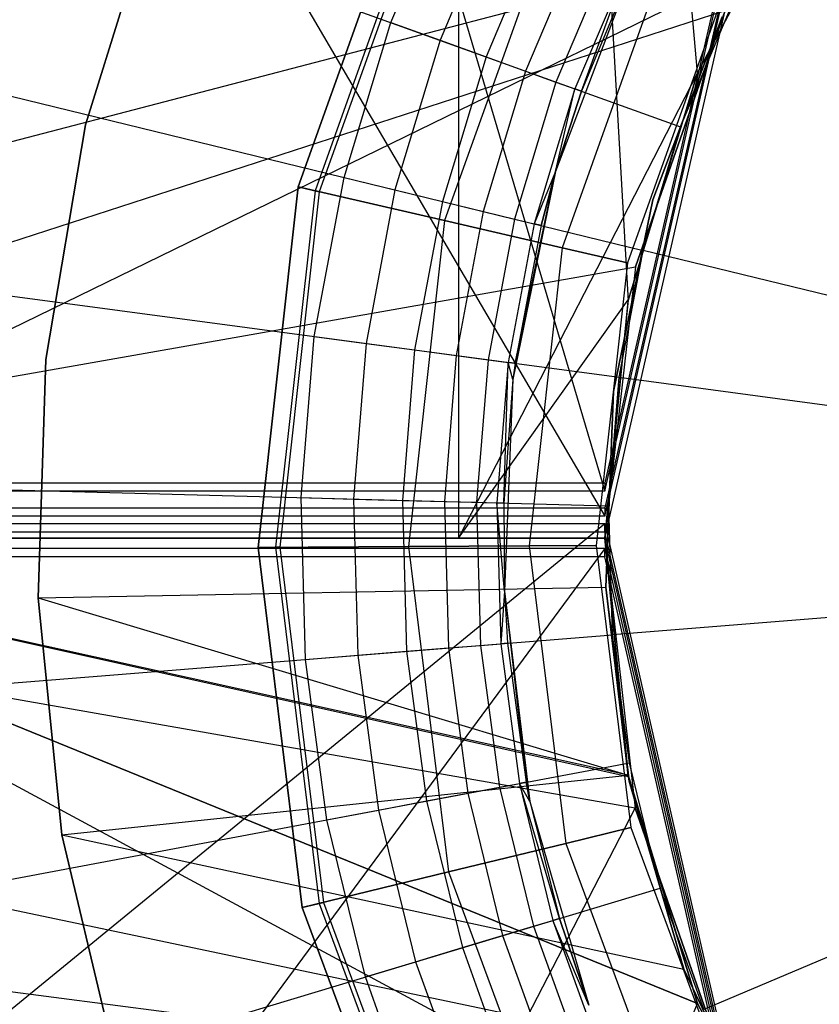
# Model space of a CAD drawing. Extents: x 0.1 to 16.1, y -3 to 3.
# Tile 25 of 65: x 7.636 to 7.833, y -0.115 to 0.128. Entities that reach past the tile are written whole.
import ezdxf

# ---------------------------------------------------------------- set-up
doc = ezdxf.new("R2010")
doc.units = 0
doc.header["$LTSCALE"] = 2.54
doc.layers.get('0').update_dxf_attribs({"color": 13, "linetype": 'CONTINUOUS'})

# ---------------------------------------------------------------- blocks, each defined once
blk = doc.blocks.new('DROPS_WOOD_D_PM_STL')
at = {"color": 0}
for p, q in [((7.54307, 0.81155, 20.38082), (7.78, 0.01156, 20.35547)), ((7.54307, 0.81155, 20.38082), (7.78, 0.01156, 20.35547)), ((7.31182, 0.8054, 32.30764), (7.78, 0.00538, 32.33857)), ((7.31182, 0.8054, 32.30764), (7.78, 0.00538, 32.33857)), ((7.80284, 0.11481, 20.86558), (7.74392, 0.8, 20.87076)), ((7.74392, 0.8, 27.83841), (7.78575, 0.05845, 27.8422)), ((7.74392, 0.8, 27.83841), (7.74392, 0, 27.83841)), ((7.80284, 0.11481, 27.84359), (7.74392, 0.8, 27.83841)), ((7.74392, 0.8, 27.83841), (7.78575, 0.05845, 27.8422)), ((7.80284, 0.11481, 27.84359), (7.74392, 0.8, 27.83841)), ((7.74392, 0.8, 20.87076), (7.74392, 0, 20.87076)), ((7.74392, 0.8, 20.87076), (7.74392, 0, 20.87076)), ((7.80284, 0.11481, 20.86558), (7.74392, 0.8, 20.87076)), ((7.74392, 0.8, 27.83841), (7.74392, 0, 27.83841)), ((7.51904, 0.2023, 2.22278), (7.79868, 0.10145, 2.19005)), ((7.51904, 0.2023, 2.22278), (7.79868, 0.10145, 2.19005)), ((7.70437, 0.08667, 213.38308), (7.73448, 0.17096, 213.38308)), ((7.73448, 0.17096, 213.30308), (7.70437, 0.08667, 213.30308)), ((7.70437, 0.08667, 213.47407), (7.73448, 0.17096, 213.47407)), ((7.73448, 0.17096, 213.30308), (7.70437, 0.08667, 213.30308)), ((7.70437, 0.08667, 213.47407), (7.73448, 0.17096, 213.47407)), ((7.73448, 0.17096, 213.39407), (7.70437, 0.08667, 213.39407)), ((7.73448, 0.17096, 213.39407), (7.70437, 0.08667, 213.39407)), ((7.70437, 0.08667, 213.38308), (7.73448, 0.17096, 213.38308)), ((7.73833, 0.16905, 213.39202), (7.70856, 0.0857, 213.39202)), ((7.73833, 0.16905, 213.39202), (7.70856, 0.0857, 213.39202)), ((7.73929, 0.16858, 213.38735), (7.70959, 0.08546, 213.38735)), ((7.73929, 0.16858, 213.38735), (7.70959, 0.08546, 213.38735)), ((7.83061, 0.16674, 20.86348), (7.80284, 0.11481, 20.86558)), ((7.83061, 0.16674, 20.86348), (7.80284, 0.11481, 20.86558)), ((7.80284, 0.11481, 27.84359), (7.83047, 0.16654, 27.84568)), ((7.80284, 0.11481, 27.84359), (7.83047, 0.16654, 27.84568)), ((7.72724, 0.12721, 16.33972), (7.74276, 0.16399, 16.33972)), ((7.72724, 0.12721, 16.33972), (7.74276, 0.16399, 16.33972)), ((7.6694, 0.15814, 28.35251), (7.65199, 0.102, 28.35251)), ((7.65199, 0.102, 27.85251), (7.6694, 0.15814, 27.85251)), ((7.6694, 0.15814, 28.35251), (7.65199, 0.102, 28.35251)), ((7.65199, 0.102, 27.85251), (7.6694, 0.15814, 27.85251)), ((7.6694, 0.15814, 20.86645), (7.65199, 0.102, 20.86645)), ((7.65199, 0.102, 20.36645), (7.6694, 0.15814, 20.36645)), ((7.6694, 0.15814, 20.86645), (7.65199, 0.102, 20.86645)), ((7.65199, 0.102, 20.36645), (7.6694, 0.15814, 20.36645)), ((7.7544, 0.15833, 16.33802), (7.73941, 0.12282, 16.33802)), ((7.7544, 0.15833, 16.33802), (7.73941, 0.12282, 16.33802)), ((7.76773, 0.15451, 213.31155), (7.74052, 0.07833, 213.31155)), ((7.76773, 0.15451, 213.31155), (7.74052, 0.07833, 213.31155)), ((7.76773, 0.15451, 213.4656), (7.74052, 0.07833, 213.4656)), ((7.76773, 0.15451, 213.4656), (7.74052, 0.07833, 213.4656)), ((7.76524, 0.15306, 16.33303), (7.75075, 0.11873, 16.33303)), ((7.76524, 0.15306, 16.33303), (7.75075, 0.11873, 16.33303)), ((7.77455, 0.14853, 16.32508), (7.7605, 0.11522, 16.32508)), ((7.77455, 0.14853, 16.32508), (7.7605, 0.11522, 16.32508)), ((7.80971, 0.14379, 16.34884), (7.31182, 0.01361, 16.38117)), ((7.80971, 0.14379, 16.34884), (7.31182, 0.01361, 16.38117)), ((7.7817, 0.14505, 16.31472), (7.76797, 0.11253, 16.31472)), ((7.7817, 0.14505, 16.31472), (7.76797, 0.11253, 16.31472)), ((7.80971, 0.14379, 16.34884), (7.78, 0.01362, 16.34983)), ((7.80971, 0.14379, 16.34884), (7.78, 0.01362, 16.34983)), ((7.50072, 0.14152, 2.22278), (7.78949, 0.07097, 2.19005)), ((7.50072, 0.14152, 2.22278), (7.78949, 0.07097, 2.19005)), ((7.79439, 0.14131, 213.33528), (7.7695, 0.07164, 213.33528)), ((7.79439, 0.14131, 213.33528), (7.7695, 0.07164, 213.33528)), ((7.79439, 0.14131, 213.44189), (7.7695, 0.07164, 213.44189)), ((7.79439, 0.14131, 213.44189), (7.7695, 0.07164, 213.44189)), ((7.78619, 0.14287, 16.30267), (7.77267, 0.11083, 16.30267)), ((7.78619, 0.14287, 16.30267), (7.77267, 0.11083, 16.30267)), ((7.77427, 0.11025, 16.28972), (7.78619, 0.14287, 16.30267)), ((7.77427, 0.11025, 16.28972), (7.78619, 0.14287, 16.30267)), ((7.78, 0.01156, 20.35547), (7.80971, 0.14172, 20.35341)), ((7.78, 0.01156, 20.35547), (7.80971, 0.14172, 20.35341)), ((7.78638, 0.13933, 16.03972), (7.76783, 0.09042, 16.03972)), ((7.78638, 0.13933, 16.03972), (7.76783, 0.09042, 16.03972)), ((7.78638, 0.13933, 16.03972), (7.77427, 0.11025, 16.28972)), ((7.78638, 0.13933, 16.03972), (7.77427, 0.11025, 16.28972)), ((7.78638, 0.13933, 16.28972), (7.77427, 0.11025, 16.28972)), ((7.78638, 0.13933, 16.28972), (7.77427, 0.11025, 16.28972)), ((7.54307, 0.00746, 28.308), (7.80971, 0.13761, 28.33513)), ((7.54307, 0.00746, 28.308), (7.80971, 0.13761, 28.33513)), ((7.80971, 0.13761, 28.33513), (7.78, 0.00745, 28.33293)), ((7.80971, 0.13761, 28.33513), (7.78, 0.00745, 28.33293)), ((7.78, 0.00538, 32.33857), (7.80971, 0.13555, 32.3397)), ((7.78, 0.00538, 32.33857), (7.80971, 0.13555, 32.3397)), ((7.80919, 0.13399, 213.36956), (7.78559, 0.06793, 213.36956)), ((7.80919, 0.13399, 213.40759), (7.78559, 0.06793, 213.40759)), ((7.80919, 0.13399, 213.36956), (7.78559, 0.06793, 213.36956)), ((7.80919, 0.13399, 213.40759), (7.78559, 0.06793, 213.40759)), ((7.40821, 0, 32.39413), (7.80971, 0.13017, 32.36249)), ((7.40821, 0, 32.39413), (7.80971, 0.13017, 32.36249)), ((7.78, 0, 38.3564), (7.80971, 0.13017, 38.3564)), ((7.78, 0, 38.3564), (7.80971, 0.13017, 38.3564)), ((7.78, 0, 32.3639), (7.80971, 0.13017, 38.3564)), ((7.78, 0, 32.3639), (7.80971, 0.13017, 38.3564)), ((7.80971, 0.13017, 32.36249), (7.78757, 0.06695, 32.36353)), ((7.78757, 0.06695, 32.36353), (7.80971, 0.13017, 38.3564)), ((7.78757, 0.06695, 32.36353), (7.80971, 0.13017, 38.3564)), ((7.80971, 0.13017, 32.36249), (7.78757, 0.06695, 32.36353)), ((7.79868, 0.10145, 2.19005), (7.81105, 0.13078, 2.19005)), ((7.79868, 0.10145, 2.19005), (7.81105, 0.13078, 2.19005)), ((7.71571, 0.089, 16.33972), (7.72724, 0.12721, 16.33972)), ((7.71571, 0.089, 16.33972), (7.72724, 0.12721, 16.33972)), ((7.72724, 0.12721, 16.33972), (7.73941, 0.12282, 16.33802)), ((7.72724, 0.12721, 16.33972), (7.73941, 0.12282, 16.33802)), ((7.79184, 0.08347, 28.35251), (7.80896, 0.12861, 28.35251)), ((7.80896, 0.12861, 27.85251), (7.79184, 0.08347, 27.85251)), ((7.80896, 0.12861, 27.85251), (7.79184, 0.08347, 27.85251)), ((7.79184, 0.08347, 28.35251), (7.80896, 0.12861, 28.35251)), ((7.79184, 0.08347, 20.86645), (7.80896, 0.12861, 20.86645)), ((7.80896, 0.12861, 20.36645), (7.79184, 0.08347, 20.36645)), ((7.80896, 0.12861, 20.36645), (7.79184, 0.08347, 20.36645)), ((7.79184, 0.08347, 20.86645), (7.80896, 0.12861, 20.86645)), ((7.73941, 0.12282, 16.33802), (7.72828, 0.08593, 16.33802)), ((7.73941, 0.12282, 16.33802), (7.72828, 0.08593, 16.33802)), ((7.73941, 0.12282, 16.33802), (7.75075, 0.11873, 16.33303)), ((7.73941, 0.12282, 16.33802), (7.75075, 0.11873, 16.33303)), ((7.75075, 0.11873, 16.33303), (7.74, 0.08306, 16.33303)), ((7.75075, 0.11873, 16.33303), (7.74, 0.08306, 16.33303)), ((7.75075, 0.11873, 16.33303), (7.7605, 0.11522, 16.32508)), ((7.75075, 0.11873, 16.33303), (7.7605, 0.11522, 16.32508)), ((7.80284, 0.11481, 20.86558), (7.74392, 0, 20.87076)), ((7.80284, 0.11481, 20.86558), (7.74392, 0, 20.87076)), ((7.7605, 0.11522, 16.32508), (7.75006, 0.08061, 16.32508)), ((7.7605, 0.11522, 16.32508), (7.75006, 0.08061, 16.32508)), ((7.7605, 0.11522, 16.32508), (7.76797, 0.11253, 16.31472)), ((7.7605, 0.11522, 16.32508), (7.76797, 0.11253, 16.31472)), ((7.78575, 0.05845, 27.8422), (7.80284, 0.11481, 27.84359)), ((7.78575, 0.05845, 27.8422), (7.80284, 0.11481, 27.84359)), ((7.80284, 0.11481, 20.86558), (7.78582, 0.0588, 20.86697)), ((7.80284, 0.11481, 20.86558), (7.78582, 0.0588, 20.86697)), ((7.80284, 0.11481, 27.84359), (7.80284, 0.11481, 20.86558)), ((7.80284, 0.11481, 27.84359), (7.80284, 0.11481, 20.86558)), ((7.76797, 0.11253, 16.31472), (7.75778, 0.07872, 16.31472)), ((7.76797, 0.11253, 16.31472), (7.75778, 0.07872, 16.31472)), ((7.76797, 0.11253, 16.31472), (7.77267, 0.11083, 16.30267)), ((7.76797, 0.11253, 16.31472), (7.77267, 0.11083, 16.30267)), ((7.77267, 0.11083, 16.30267), (7.76263, 0.07754, 16.30267)), ((7.77267, 0.11083, 16.30267), (7.76263, 0.07754, 16.30267)), ((7.76783, 0.09042, 16.28972), (7.77267, 0.11083, 16.30267)), ((7.76783, 0.09042, 16.28972), (7.77267, 0.11083, 16.30267)), ((7.76783, 0.09042, 16.03972), (7.77427, 0.11025, 16.28972)), ((7.77427, 0.11025, 16.28972), (7.76783, 0.09042, 16.28972)), ((7.76783, 0.09042, 16.03972), (7.77427, 0.11025, 16.28972)), ((7.77427, 0.11025, 16.28972), (7.76783, 0.09042, 16.28972)), ((7.77427, 0.11025, 16.28972), (7.77267, 0.11083, 16.30267)), ((7.77427, 0.11025, 16.28972), (7.77267, 0.11083, 16.30267)), ((7.65199, 0.102, 28.35251), (7.64221, 0.04404, 28.35251)), ((7.64221, 0.04404, 27.85251), (7.65199, 0.102, 27.85251)), ((7.65199, 0.102, 28.35251), (7.64221, 0.04404, 28.35251)), ((7.64221, 0.04404, 27.85251), (7.65199, 0.102, 27.85251)), ((7.65199, 0.102, 20.86645), (7.64221, 0.04404, 20.86645)), ((7.64221, 0.04404, 20.36645), (7.65199, 0.102, 20.36645)), ((7.65199, 0.102, 20.86645), (7.64221, 0.04404, 20.86645)), ((7.64221, 0.04404, 20.36645), (7.65199, 0.102, 20.36645)), ((7.65199, 0.102, 28.35251), (7.65199, 0.102, 27.85251)), ((7.65199, 0.102, 28.35251), (7.65199, 0.102, 27.85251)), ((7.65199, 0.102, 20.86645), (7.65199, 0.102, 20.36645)), ((7.65199, 0.102, 20.86645), (7.65199, 0.102, 20.36645)), ((7.78949, 0.07097, 2.19005), (7.79868, 0.10145, 2.19005)), ((7.78949, 0.07097, 2.19005), (7.79868, 0.10145, 2.19005)), ((7.76783, 0.09042, 16.03972), (7.75737, 0.03917, 16.03972)), ((7.76783, 0.09042, 16.03972), (7.75737, 0.03917, 16.03972)), ((7.75788, 0.04314, 16.28972), (7.76783, 0.09042, 16.03972)), ((7.75788, 0.04314, 16.28972), (7.76783, 0.09042, 16.03972)), ((7.76783, 0.09042, 16.28972), (7.76263, 0.07754, 16.30267)), ((7.76783, 0.09042, 16.28972), (7.76263, 0.07754, 16.30267)), ((7.76783, 0.09042, 16.28972), (7.76429, 0.07713, 16.28972)), ((7.76429, 0.07713, 16.28972), (7.76783, 0.09042, 16.03972)), ((7.76429, 0.07713, 16.28972), (7.76783, 0.09042, 16.03972)), ((7.76783, 0.09042, 16.28972), (7.76429, 0.07713, 16.28972)), ((7.76783, 0.09042, 16.03972), (7.76783, 0.09042, 16.28972)), ((7.76783, 0.09042, 16.03972), (7.76783, 0.09042, 16.28972)), ((7.70832, 0.04977, 16.33972), (7.71571, 0.089, 16.33972)), ((7.70832, 0.04977, 16.33972), (7.71571, 0.089, 16.33972)), ((7.71571, 0.089, 16.33972), (7.72828, 0.08593, 16.33802)), ((7.71571, 0.089, 16.33972), (7.72828, 0.08593, 16.33802)), ((7.69451, -0.00229, 213.38308), (7.70437, 0.08667, 213.38308)), ((7.70437, 0.08667, 213.30308), (7.69451, -0.00229, 213.30308)), ((7.69451, -0.00229, 213.47407), (7.70437, 0.08667, 213.47407)), ((7.70437, 0.08667, 213.30308), (7.69451, -0.00229, 213.30308)), ((7.69451, -0.00229, 213.47407), (7.70437, 0.08667, 213.47407)), ((7.70437, 0.08667, 213.39407), (7.69451, -0.00229, 213.39407)), ((7.70437, 0.08667, 213.39407), (7.69451, -0.00229, 213.39407)), ((7.69451, -0.00229, 213.38308), (7.70437, 0.08667, 213.38308)), ((7.70856, 0.0857, 213.39202), (7.69881, -0.00227, 213.39202)), ((7.70856, 0.0857, 213.39202), (7.69881, -0.00227, 213.39202)), ((7.70959, 0.08546, 213.38735), (7.69987, -0.00226, 213.38735)), ((7.70959, 0.08546, 213.38735), (7.69987, -0.00226, 213.38735)), ((7.74052, 0.07833, 213.31155), (7.70437, 0.08667, 213.30308)), ((7.74052, 0.07833, 213.31155), (7.70437, 0.08667, 213.30308)), ((7.70437, 0.08667, 213.47407), (7.74052, 0.07833, 213.4656)), ((7.70437, 0.08667, 213.47407), (7.74052, 0.07833, 213.4656)), ((7.70856, 0.0857, 213.39202), (7.70437, 0.08667, 213.39407)), ((7.70856, 0.0857, 213.39202), (7.70437, 0.08667, 213.39407)), ((7.70437, 0.08667, 213.38308), (7.70959, 0.08546, 213.38735)), ((7.70437, 0.08667, 213.38308), (7.70959, 0.08546, 213.38735)), ((7.70959, 0.08546, 213.38735), (7.70856, 0.0857, 213.39202)), ((7.70959, 0.08546, 213.38735), (7.70856, 0.0857, 213.39202)), ((7.72828, 0.08593, 16.33802), (7.72114, 0.04805, 16.33802)), ((7.72828, 0.08593, 16.33802), (7.72114, 0.04805, 16.33802)), ((7.72828, 0.08593, 16.33802), (7.74, 0.08306, 16.33303)), ((7.72828, 0.08593, 16.33802), (7.74, 0.08306, 16.33303)), ((7.74, 0.08306, 16.33303), (7.7331, 0.04645, 16.33303)), ((7.74, 0.08306, 16.33303), (7.7331, 0.04645, 16.33303)), ((7.74, 0.08306, 16.33303), (7.75006, 0.08061, 16.32508)), ((7.74, 0.08306, 16.33303), (7.75006, 0.08061, 16.32508)), ((7.78219, 0.03616, 28.35251), (7.79184, 0.08347, 28.35251)), ((7.79184, 0.08347, 27.85251), (7.78219, 0.03616, 27.85251)), ((7.79184, 0.08347, 27.85251), (7.78219, 0.03616, 27.85251)), ((7.78219, 0.03616, 28.35251), (7.79184, 0.08347, 28.35251)), ((7.78219, 0.03616, 20.86645), (7.79184, 0.08347, 20.86645)), ((7.79184, 0.08347, 20.36645), (7.78219, 0.03616, 20.36645)), ((7.79184, 0.08347, 20.36645), (7.78219, 0.03616, 20.36645)), ((7.78219, 0.03616, 20.86645), (7.79184, 0.08347, 20.86645)), ((7.79184, 0.08347, 27.85251), (7.79184, 0.08347, 28.35251)), ((7.79184, 0.08347, 27.85251), (7.79184, 0.08347, 28.35251)), ((7.79184, 0.08347, 20.36645), (7.79184, 0.08347, 20.86645)), ((7.79184, 0.08347, 20.36645), (7.79184, 0.08347, 20.86645)), ((7.75006, 0.08061, 16.32508), (7.74336, 0.04508, 16.32508)), ((7.75006, 0.08061, 16.32508), (7.74336, 0.04508, 16.32508)), ((7.75006, 0.08061, 16.32508), (7.75778, 0.07872, 16.31472)), ((7.75006, 0.08061, 16.32508), (7.75778, 0.07872, 16.31472)), ((7.48895, 0.07915, 2.22278), (7.78359, 0.03969, 2.19005)), ((7.48895, 0.07915, 2.22278), (7.78359, 0.03969, 2.19005)), ((7.74052, 0.07833, 213.31155), (7.7316, -0.00207, 213.31155)), ((7.74052, 0.07833, 213.31155), (7.7316, -0.00207, 213.31155)), ((7.74052, 0.07833, 213.4656), (7.7316, -0.00207, 213.4656)), ((7.74052, 0.07833, 213.4656), (7.7316, -0.00207, 213.4656)), ((7.7695, 0.07164, 213.33528), (7.74052, 0.07833, 213.31155)), ((7.7695, 0.07164, 213.33528), (7.74052, 0.07833, 213.31155)), ((7.74052, 0.07833, 213.4656), (7.7695, 0.07164, 213.44189)), ((7.74052, 0.07833, 213.4656), (7.7695, 0.07164, 213.44189)), ((7.75778, 0.07872, 16.31472), (7.75124, 0.04402, 16.31472)), ((7.75778, 0.07872, 16.31472), (7.75124, 0.04402, 16.31472)), ((7.75778, 0.07872, 16.31472), (7.76263, 0.07754, 16.30267)), ((7.75778, 0.07872, 16.31472), (7.76263, 0.07754, 16.30267)), ((7.76263, 0.07754, 16.30267), (7.75619, 0.04336, 16.30267)), ((7.76263, 0.07754, 16.30267), (7.75619, 0.04336, 16.30267)), ((7.76429, 0.07713, 16.28972), (7.75788, 0.04314, 16.28972)), ((7.76429, 0.07713, 16.28972), (7.75788, 0.04314, 16.28972)), ((7.76429, 0.07713, 16.28972), (7.76263, 0.07754, 16.30267)), ((7.76429, 0.07713, 16.28972), (7.76263, 0.07754, 16.30267)), ((7.7695, 0.07164, 213.33528), (7.76135, -0.0019, 213.33528)), ((7.7695, 0.07164, 213.33528), (7.76135, -0.0019, 213.33528)), ((7.7695, 0.07164, 213.44189), (7.76135, -0.0019, 213.44189)), ((7.7695, 0.07164, 213.44189), (7.76135, -0.0019, 213.44189)), ((7.78559, 0.06793, 213.36956), (7.7695, 0.07164, 213.33528)), ((7.78559, 0.06793, 213.36956), (7.7695, 0.07164, 213.33528)), ((7.7695, 0.07164, 213.44189), (7.78559, 0.06793, 213.40759)), ((7.7695, 0.07164, 213.44189), (7.78559, 0.06793, 213.40759)), ((7.78359, 0.03969, 2.19005), (7.78949, 0.07097, 2.19005)), ((7.78359, 0.03969, 2.19005), (7.78949, 0.07097, 2.19005)), ((8.08, 0, 2.18815), (7.78949, 0.07097, 2.19005)), ((8.08, 0, 2.18815), (7.78949, 0.07097, 2.19005)), ((7.40821, 0, 32.39413), (7.78757, 0.06695, 32.36353)), ((7.40821, 0, 32.39413), (7.78757, 0.06695, 32.36353)), ((7.78559, 0.06793, 213.36956), (7.77786, -0.0018, 213.36956)), ((7.78559, 0.06793, 213.40759), (7.77786, -0.0018, 213.40759)), ((7.78559, 0.06793, 213.36956), (7.77786, -0.0018, 213.36956)), ((7.78559, 0.06793, 213.40759), (7.77786, -0.0018, 213.40759)), ((7.78757, 0.06695, 32.36353), (7.78, 0, 32.3639)), ((7.78757, 0.06695, 32.36353), (7.78, 0, 32.3639)), ((7.78559, 0.06793, 213.40759), (7.78559, 0.06793, 213.36956)), ((7.78559, 0.06793, 213.40759), (7.78559, 0.06793, 213.36956)), ((7.74392, 0, 20.87076), (7.78582, 0.0588, 20.86697)), ((7.74392, 0, 20.87076), (7.78582, 0.0588, 20.86697)), ((7.78582, 0.0588, 20.86697), (7.78, 0, 20.86747)), ((7.78582, 0.0588, 20.86697), (7.78, 0, 20.86747)), ((7.78, 0, 27.84171), (7.78575, 0.05845, 27.8422)), ((7.78, 0, 27.84171), (7.78575, 0.05845, 27.8422)), ((7.78575, 0.05845, 27.8422), (7.78582, 0.0588, 20.86697)), ((7.78575, 0.05845, 27.8422), (7.78582, 0.0588, 20.86697)), ((7.70513, 0.00998, 16.33972), (7.70832, 0.04977, 16.33972)), ((7.70513, 0.00998, 16.33972), (7.70832, 0.04977, 16.33972)), ((7.70832, 0.04977, 16.33972), (7.72114, 0.04805, 16.33802)), ((7.70832, 0.04977, 16.33972), (7.72114, 0.04805, 16.33802)), ((7.72114, 0.04805, 16.33802), (7.71807, 0.00964, 16.33802)), ((7.72114, 0.04805, 16.33802), (7.71807, 0.00964, 16.33802)), ((7.72114, 0.04805, 16.33802), (7.7331, 0.04645, 16.33303)), ((7.72114, 0.04805, 16.33802), (7.7331, 0.04645, 16.33303)), ((7.7331, 0.04645, 16.33303), (7.73012, 0.00932, 16.33303)), ((7.7331, 0.04645, 16.33303), (7.73012, 0.00932, 16.33303)), ((7.7331, 0.04645, 16.33303), (7.74336, 0.04508, 16.32508)), ((7.7331, 0.04645, 16.33303), (7.74336, 0.04508, 16.32508)), ((7.64221, 0.04404, 28.35251), (7.64025, -0.0147, 28.35251)), ((7.64025, -0.0147, 27.85251), (7.64221, 0.04404, 27.85251)), ((7.64221, 0.04404, 28.35251), (7.64025, -0.0147, 28.35251)), ((7.64025, -0.0147, 27.85251), (7.64221, 0.04404, 27.85251)), ((7.64221, 0.04404, 20.86645), (7.64025, -0.0147, 20.86645)), ((7.64025, -0.0147, 20.36645), (7.64221, 0.04404, 20.36645)), ((7.64221, 0.04404, 20.86645), (7.64025, -0.0147, 20.86645)), ((7.64025, -0.0147, 20.36645), (7.64221, 0.04404, 20.36645)), ((7.64221, 0.04404, 28.35251), (7.64221, 0.04404, 27.85251)), ((7.64221, 0.04404, 28.35251), (7.64221, 0.04404, 27.85251)), ((7.64221, 0.04404, 20.86645), (7.64221, 0.04404, 20.36645)), ((7.64221, 0.04404, 20.86645), (7.64221, 0.04404, 20.36645)), ((7.74336, 0.04508, 16.32508), (7.74048, 0.00904, 16.32508)), ((7.74336, 0.04508, 16.32508), (7.74048, 0.00904, 16.32508)), ((7.74336, 0.04508, 16.32508), (7.75124, 0.04402, 16.31472)), ((7.74336, 0.04508, 16.32508), (7.75124, 0.04402, 16.31472)), ((7.75124, 0.04402, 16.31472), (7.74842, 0.00883, 16.31472)), ((7.75124, 0.04402, 16.31472), (7.74842, 0.00883, 16.31472)), ((7.75124, 0.04402, 16.31472), (7.75619, 0.04336, 16.30267)), ((7.75124, 0.04402, 16.31472), (7.75619, 0.04336, 16.30267)), ((7.75619, 0.04336, 16.30267), (7.75341, 0.0087, 16.30267)), ((7.75619, 0.04336, 16.30267), (7.75341, 0.0087, 16.30267)), ((7.75511, 0.00865, 16.28972), (7.75619, 0.04336, 16.30267)), ((7.75511, 0.00865, 16.28972), (7.75619, 0.04336, 16.30267)), ((7.75737, 0.03917, 16.28972), (7.75619, 0.04336, 16.30267)), ((7.75788, 0.04314, 16.28972), (7.75619, 0.04336, 16.30267)), ((7.75788, 0.04314, 16.28972), (7.75737, 0.03917, 16.03972)), ((7.75788, 0.04314, 16.28972), (7.75737, 0.03917, 16.03972)), ((7.75788, 0.04314, 16.28972), (7.75737, 0.03917, 16.28972)), ((7.75737, 0.03917, 16.03972), (7.75511, 0.00865, 16.28972)), ((7.75737, 0.03917, 16.28972), (7.75511, 0.00865, 16.28972)), ((7.75737, 0.03917, 16.03972), (7.75511, 0.00865, 16.28972)), ((7.75737, 0.03917, 16.28972), (7.75511, 0.00865, 16.28972)), ((7.75737, 0.03917, 16.03972), (7.75526, -0.01309, 16.03972)), ((7.75737, 0.03917, 16.03972), (7.75526, -0.01309, 16.03972)), ((7.75737, 0.03917, 16.28972), (7.75737, 0.03917, 16.03972)), ((7.75737, 0.03917, 16.28972), (7.75737, 0.03917, 16.03972)), ((7.78105, 0.00796, 2.19005), (7.78359, 0.03969, 2.19005)), ((7.78105, 0.00796, 2.19005), (7.78359, 0.03969, 2.19005)), ((7.78359, 0.03969, 2.19005), (8.08, 0, 2.18815)), ((7.78359, 0.03969, 2.19005), (8.08, 0, 2.18815)), ((7.78024, -0.01208, 28.35251), (7.78219, 0.03616, 28.35251)), ((7.78219, 0.03616, 27.85251), (7.78024, -0.01208, 27.85251)), ((7.78219, 0.03616, 27.85251), (7.78024, -0.01208, 27.85251)), ((7.78024, -0.01208, 28.35251), (7.78219, 0.03616, 28.35251)), ((7.78024, -0.01208, 20.86645), (7.78219, 0.03616, 20.86645)), ((7.78219, 0.03616, 20.36645), (7.78024, -0.01208, 20.36645)), ((7.78219, 0.03616, 20.36645), (7.78024, -0.01208, 20.36645)), ((7.78024, -0.01208, 20.86645), (7.78219, 0.03616, 20.86645)), ((7.78219, 0.03616, 27.85251), (7.78219, 0.03616, 28.35251)), ((7.78219, 0.03616, 27.85251), (7.78219, 0.03616, 28.35251)), ((7.78219, 0.03616, 20.36645), (7.78219, 0.03616, 20.86645)), ((7.78219, 0.03616, 20.36645), (7.78219, 0.03616, 20.86645)), ((7.48389, 0.01587, 2.22278), (7.78105, 0.00796, 2.19005)), ((7.48389, 0.01587, 2.22278), (7.78105, 0.00796, 2.19005)), ((7.31182, 0.01361, 16.38117), (7.78, 0.01362, 16.34983)), ((7.31182, 0.01361, 16.38117), (7.78, 0.01362, 16.34983)), ((7.78, 0.01362, 16.34983), (7.78, 0.01156, 20.35547)), ((7.78, 0.01362, 16.34983), (7.78, 0.01156, 20.35547)), ((7.78, 0.01156, 20.35547), (7.54307, 0.01155, 20.3804)), ((7.78, 0.01156, 20.35547), (7.54307, 0.01155, 20.3804)), ((7.7062, -0.02992, 16.33972), (7.70513, 0.00998, 16.33972)), ((7.70513, 0.00998, 16.33972), (7.71807, 0.00964, 16.33802)), ((7.7062, -0.02992, 16.33972), (7.70513, 0.00998, 16.33972)), ((7.70513, 0.00998, 16.33972), (7.71807, 0.00964, 16.33802)), ((7.54307, 0.00746, 28.308), (7.78, 0.00745, 28.33293)), ((7.54307, 0.00746, 28.308), (7.78, 0.00745, 28.33293)), ((7.71807, 0.00964, 16.33802), (7.73012, 0.00932, 16.33303)), ((7.71807, 0.00964, 16.33802), (7.71909, -0.02889, 16.33802)), ((7.71807, 0.00964, 16.33802), (7.73012, 0.00932, 16.33303)), ((7.71807, 0.00964, 16.33802), (7.71909, -0.02889, 16.33802)), ((7.73012, 0.00932, 16.33303), (7.74048, 0.00904, 16.32508)), ((7.73012, 0.00932, 16.33303), (7.73112, -0.02793, 16.33303)), ((7.73012, 0.00932, 16.33303), (7.74048, 0.00904, 16.32508)), ((7.73012, 0.00932, 16.33303), (7.73112, -0.02793, 16.33303)), ((7.74048, 0.00904, 16.32508), (7.74842, 0.00883, 16.31472)), ((7.74048, 0.00904, 16.32508), (7.74144, -0.0271, 16.32508)), ((7.74048, 0.00904, 16.32508), (7.74842, 0.00883, 16.31472)), ((7.74048, 0.00904, 16.32508), (7.74144, -0.0271, 16.32508)), ((7.74842, 0.00883, 16.31472), (7.75341, 0.0087, 16.30267)), ((7.74842, 0.00883, 16.31472), (7.74936, -0.02646, 16.31472)), ((7.74842, 0.00883, 16.31472), (7.75341, 0.0087, 16.30267)), ((7.74842, 0.00883, 16.31472), (7.74936, -0.02646, 16.31472)), ((7.75526, -0.01309, 16.28972), (7.75341, 0.0087, 16.30267)), ((7.75341, 0.0087, 16.30267), (7.75434, -0.02607, 16.30267)), ((7.75526, -0.01309, 16.28972), (7.75341, 0.0087, 16.30267)), ((7.75511, 0.00865, 16.28972), (7.75341, 0.0087, 16.30267)), ((7.75511, 0.00865, 16.28972), (7.75341, 0.0087, 16.30267)), ((7.75341, 0.0087, 16.30267), (7.75434, -0.02607, 16.30267)), ((7.75511, 0.00865, 16.28972), (7.75526, -0.01309, 16.03972)), ((7.75511, 0.00865, 16.28972), (7.75526, -0.01309, 16.03972)), ((7.75511, 0.00865, 16.28972), (7.75526, -0.01309, 16.28972)), ((7.75511, 0.00865, 16.28972), (7.75526, -0.01309, 16.28972)), ((7.78, 0.00745, 28.33293), (7.78, 0.00538, 32.33857)), ((7.78, 0.00745, 28.33293), (7.78, 0.00538, 32.33857)), ((7.7819, -0.02386, 2.19005), (7.78105, 0.00796, 2.19005)), ((7.7819, -0.02386, 2.19005), (7.78105, 0.00796, 2.19005)), ((7.78, 0.00538, 32.33857), (7.31182, 0.0054, 32.30723)), ((7.78, 0.00538, 32.33857), (7.31182, 0.0054, 32.30723)), ((6.8032, -0.79642, 16.44633), (7.78, 0.00363, 16.34983)), ((6.8032, -0.79642, 16.44633), (7.78, 0.00363, 16.34983)), ((6.8032, 0.00358, 16.44675), (7.78, 0.00363, 16.34983)), ((6.8032, 0.00358, 16.44675), (7.78, 0.00363, 16.34983)), ((7.78, 0.00363, 16.34983), (7.80971, -0.12653, 16.3487)), ((7.78, 0.00157, 20.35546), (7.78, 0.00363, 16.34983)), ((7.78, 0.00363, 16.34983), (7.80971, -0.12653, 16.3487)), ((7.78, 0.00157, 20.35546), (7.78, 0.00363, 16.34983)), ((7.78, 0, 38.3564), (2.08, 0, 38.3564)), ((7.78, 0, 38.3564), (2.08, 0, 38.3564)), ((7.78, 0, 38.3564), (2.08, 0, 38.3564)), ((7.18992, 0.00152, 20.44449), (7.78, 0.00157, 20.35546)), ((7.18992, 0.00152, 20.44449), (7.78, 0.00157, 20.35546)), ((7.18992, 0.00152, 20.44449), (7.80971, -0.12859, 20.35327)), ((7.18992, 0.00152, 20.44449), (7.80971, -0.12859, 20.35327)), ((7.74392, 0, 20.87076), (7.30118, 0, 20.94234)), ((7.30118, 0, 27.76683), (7.74392, 0, 27.83841)), ((7.74392, 0, 20.87076), (7.30118, 0, 20.94234)), ((7.30118, 0, 27.76683), (7.74392, 0, 27.83841)), ((7.40821, 0, 32.39413), (7.78, 0, 32.3639)), ((7.7875, -0.06666, 32.36353), (7.40821, 0, 32.39413)), ((7.7875, -0.06666, 32.36353), (7.40821, 0, 32.39413)), ((7.40821, 0, 32.39413), (7.78, 0, 32.3639)), ((7.40821, 0, 32.39413), (7.78, 0, 32.3639)), ((7.5214, 0, 27.80972), (7.78, 0, 27.84171)), ((7.78, 0, 20.86747), (7.5214, 0, 20.89945)), ((7.5214, 0, 27.80972), (7.78, 0, 27.84171)), ((7.5214, 0, 27.80972), (7.78582, -0.0588, 27.8422)), ((7.78575, -0.05845, 20.86698), (7.5214, 0, 20.89945)), ((7.78, 0, 20.86747), (7.5214, 0, 20.89945)), ((7.78575, -0.05845, 20.86698), (7.5214, 0, 20.89945)), ((7.80284, -0.11481, 20.86558), (7.5214, 0, 20.89945)), ((7.5214, 0, 27.80972), (7.78582, -0.0588, 27.8422)), ((7.5214, 0, 27.80972), (7.80284, -0.11481, 27.84359)), ((7.80284, -0.11481, 20.86558), (7.5214, 0, 20.89945)), ((7.83061, -0.16674, 27.84569), (7.5214, 0, 27.80972)), ((7.83061, -0.16674, 27.84569), (7.5214, 0, 27.80972)), ((7.5214, 0, 27.80972), (7.80284, -0.11481, 27.84359)), ((7.78, 0, 20.86747), (7.74392, 0, 20.87076)), ((7.74392, 0, 27.83841), (7.78, 0, 27.84171)), ((7.78, 0, 20.86747), (7.74392, 0, 20.87076)), ((7.74392, 0, 27.83841), (7.78, 0, 27.84171)), ((7.80971, -0.12859, 20.35327), (7.78, 0.00157, 20.35546)), ((7.80971, -0.12859, 20.35327), (7.78, 0.00157, 20.35546)), ((7.78, 0, 32.3639), (7.7875, -0.06666, 32.36353)), ((7.80971, -0.13017, 38.3564), (7.78, 0, 38.3564)), ((7.78, 0, 38.3564), (7.78, 0, 32.3639)), ((7.78, 0, 38.3564), (7.78, 0, 32.3639)), ((7.78, 0, 38.3564), (7.7875, -0.06666, 32.36353)), ((7.78, 0, 32.3639), (7.7875, -0.06666, 32.36353)), ((7.78, 0, 38.3564), (7.7875, -0.06666, 32.36353)), ((7.80971, -0.13017, 38.3564), (7.78, 0, 38.3564)), ((7.78, 0, 38.3564), (7.78, 0, 32.3639)), ((7.78, 0, 20.86747), (7.78, 0, 27.84171)), ((7.78, 0, 20.86747), (7.78, 0, 27.84171)), ((7.78, 0, 20.86747), (7.78, 0, 27.84171)), ((7.78582, -0.0588, 27.8422), (7.78, 0, 27.84171)), ((7.78, 0, 20.86747), (7.78575, -0.05845, 20.86698)), ((7.78, 0, 20.86747), (7.78, 0, 27.84171)), ((7.78582, -0.0588, 27.8422), (7.78, 0, 27.84171)), ((7.78, 0, 20.86747), (7.78575, -0.05845, 20.86698)), ((7.7316, -0.00207, 213.31155), (7.69451, -0.00229, 213.30308)), ((7.7316, -0.00207, 213.31155), (7.69451, -0.00229, 213.30308)), ((7.69451, -0.00229, 213.47407), (7.7316, -0.00207, 213.4656)), ((7.69451, -0.00229, 213.47407), (7.7316, -0.00207, 213.4656)), ((7.69451, -0.00229, 213.38308), (7.69987, -0.00226, 213.38735)), ((7.69451, -0.00229, 213.38308), (7.69987, -0.00226, 213.38735)), ((7.69881, -0.00227, 213.39202), (7.69451, -0.00229, 213.39407)), ((7.69881, -0.00227, 213.39202), (7.69451, -0.00229, 213.39407)), ((7.70543, -0.09113, 213.38308), (7.69451, -0.00229, 213.38308)), ((7.69451, -0.00229, 213.30308), (7.70543, -0.09113, 213.30308)), ((7.70543, -0.09113, 213.47407), (7.69451, -0.00229, 213.47407)), ((7.69451, -0.00229, 213.30308), (7.70543, -0.09113, 213.30308)), ((7.70543, -0.09113, 213.47407), (7.69451, -0.00229, 213.47407)), ((7.69451, -0.00229, 213.39407), (7.70543, -0.09113, 213.39407)), ((7.69451, -0.00229, 213.39407), (7.70543, -0.09113, 213.39407)), ((7.70543, -0.09113, 213.38308), (7.69451, -0.00229, 213.38308)), ((7.69987, -0.00226, 213.38735), (7.69881, -0.00227, 213.39202)), ((7.69987, -0.00226, 213.38735), (7.69881, -0.00227, 213.39202)), ((7.69881, -0.00227, 213.39202), (7.7096, -0.09012, 213.39202)), ((7.69881, -0.00227, 213.39202), (7.7096, -0.09012, 213.39202)), ((7.69987, -0.00226, 213.38735), (7.71064, -0.08987, 213.38735)), ((7.69987, -0.00226, 213.38735), (7.71064, -0.08987, 213.38735)), ((7.76135, -0.0019, 213.33528), (7.7316, -0.00207, 213.31155)), ((7.76135, -0.0019, 213.33528), (7.7316, -0.00207, 213.31155)), ((7.7316, -0.00207, 213.4656), (7.76135, -0.0019, 213.44189)), ((7.7316, -0.00207, 213.4656), (7.76135, -0.0019, 213.44189)), ((7.7316, -0.00207, 213.31155), (7.74147, -0.08236, 213.31155)), ((7.7316, -0.00207, 213.31155), (7.74147, -0.08236, 213.31155)), ((7.7316, -0.00207, 213.4656), (7.74147, -0.08236, 213.4656)), ((7.7316, -0.00207, 213.4656), (7.74147, -0.08236, 213.4656)), ((7.77786, -0.0018, 213.36956), (7.76135, -0.0019, 213.33528)), ((7.77786, -0.0018, 213.36956), (7.76135, -0.0019, 213.33528)), ((7.76135, -0.0019, 213.44189), (7.77786, -0.0018, 213.40759)), ((7.76135, -0.0019, 213.44189), (7.77786, -0.0018, 213.40759)), ((7.76135, -0.0019, 213.33528), (7.77038, -0.07533, 213.33528)), ((7.76135, -0.0019, 213.33528), (7.77038, -0.07533, 213.33528)), ((7.76135, -0.0019, 213.44189), (7.77038, -0.07533, 213.44189)), ((7.76135, -0.0019, 213.44189), (7.77038, -0.07533, 213.44189)), ((7.77786, -0.0018, 213.36956), (7.78642, -0.07143, 213.36956)), ((7.77786, -0.0018, 213.40759), (7.77786, -0.0018, 213.36956)), ((7.77786, -0.0018, 213.40759), (7.78642, -0.07143, 213.40759)), ((7.77786, -0.0018, 213.36956), (7.78642, -0.07143, 213.36956)), ((7.77786, -0.0018, 213.40759), (7.77786, -0.0018, 213.36956)), ((7.77786, -0.0018, 213.40759), (7.78642, -0.07143, 213.40759)), ((8.08, 0, 2.18815), (7.7819, -0.02386, 2.19005)), ((8.08, 0, 2.18815), (7.7819, -0.02386, 2.19005)), ((8.08, 0, 2.18815), (7.80448, -0.11628, 2.19005)), ((8.08, 0, 2.18815), (7.80448, -0.11628, 2.19005)), ((7.80971, -0.13477, 32.33956), (6.8032, -0.00456, 32.24165)), ((7.80971, -0.13477, 32.33956), (6.8032, -0.00456, 32.24165)), ((7.78, -0.00461, 32.33857), (6.8032, -0.00456, 32.24165)), ((7.78, -0.00461, 32.33857), (6.8032, -0.00456, 32.24165)), ((7.78, -0.00254, 28.33293), (7.18992, -0.0025, 28.24391)), ((7.78, -0.00254, 28.33293), (7.18992, -0.0025, 28.24391)), ((7.78, -0.00254, 28.33293), (7.18992, -0.8025, 28.2435)), ((7.78, -0.00254, 28.33293), (7.18992, -0.8025, 28.2435)), ((7.78, -0.00461, 32.33857), (7.78, -0.00254, 28.33293)), ((7.78, -0.00254, 28.33293), (7.80971, -0.13271, 28.33499)), ((7.78, -0.00254, 28.33293), (7.80971, -0.13271, 28.33499)), ((7.78, -0.00461, 32.33857), (7.78, -0.00254, 28.33293)), ((7.80971, -0.13477, 32.33956), (7.78, -0.00461, 32.33857)), ((7.80971, -0.13477, 32.33956), (7.78, -0.00461, 32.33857)), ((7.64025, -0.0147, 20.86645), (7.78024, -0.01208, 20.86645)), ((7.64025, -0.0147, 20.86645), (7.78024, -0.01208, 20.86645)), ((7.78606, -0.06001, 28.35251), (7.78024, -0.01208, 28.35251)), ((7.78024, -0.01208, 27.85251), (7.78606, -0.06001, 27.85251)), ((7.78024, -0.01208, 27.85251), (7.78606, -0.06001, 27.85251)), ((7.78024, -0.01208, 27.85251), (7.78024, -0.01208, 28.35251)), ((7.78606, -0.06001, 28.35251), (7.78024, -0.01208, 28.35251)), ((7.78024, -0.01208, 27.85251), (7.78024, -0.01208, 28.35251)), ((7.78575, -0.05845, 20.86698), (7.78024, -0.01208, 20.86645)), ((7.78024, -0.01208, 20.36645), (7.78606, -0.06001, 20.36645)), ((7.78606, -0.06001, 20.36645), (7.78024, -0.01208, 20.86645)), ((7.78575, -0.05845, 20.86698), (7.78024, -0.01208, 20.86645)), ((7.78606, -0.06001, 20.36645), (7.78024, -0.01208, 20.86645)), ((7.78024, -0.01208, 20.36645), (7.78606, -0.06001, 20.36645)), ((7.78024, -0.01208, 20.36645), (7.78024, -0.01208, 20.86645)), ((7.78024, -0.01208, 20.36645), (7.78024, -0.01208, 20.86645)), ((7.75526, -0.01309, 16.28972), (7.75434, -0.02607, 16.30267)), ((7.75526, -0.01309, 16.28972), (7.75434, -0.02607, 16.30267)), ((7.75526, -0.01309, 16.03972), (7.76157, -0.06501, 16.03972)), ((7.75526, -0.01309, 16.03972), (7.76157, -0.06501, 16.03972)), ((7.75526, -0.01309, 16.03972), (7.76063, -0.06022, 16.28972)), ((7.75526, -0.01309, 16.03972), (7.76063, -0.06022, 16.28972)), ((7.75526, -0.01309, 16.03972), (7.75604, -0.02593, 16.28972)), ((7.75526, -0.01309, 16.28972), (7.75526, -0.01309, 16.03972)), ((7.75526, -0.01309, 16.28972), (7.75526, -0.01309, 16.03972)), ((7.75526, -0.01309, 16.28972), (7.75604, -0.02593, 16.28972)), ((7.75526, -0.01309, 16.03972), (7.75604, -0.02593, 16.28972)), ((7.75526, -0.01309, 16.28972), (7.75604, -0.02593, 16.28972)), ((7.64025, -0.0147, 28.35251), (7.64613, -0.07318, 28.35251)), ((7.64613, -0.07318, 27.85251), (7.64025, -0.0147, 27.85251)), ((7.64025, -0.0147, 28.35251), (7.64613, -0.07318, 28.35251)), ((7.64025, -0.0147, 28.35251), (7.64025, -0.0147, 27.85251)), ((7.64613, -0.07318, 27.85251), (7.64025, -0.0147, 27.85251)), ((7.64025, -0.0147, 28.35251), (7.64025, -0.0147, 27.85251)), ((7.64025, -0.0147, 20.86645), (7.78575, -0.05845, 20.86698)), ((7.64025, -0.0147, 20.86645), (7.78575, -0.05845, 20.86698)), ((7.64025, -0.0147, 20.86645), (7.64613, -0.07318, 20.86645)), ((7.64613, -0.07318, 20.36645), (7.64025, -0.0147, 20.36645)), ((7.64025, -0.0147, 20.86645), (7.64613, -0.07318, 20.86645)), ((7.64025, -0.0147, 20.86645), (7.64025, -0.0147, 20.36645)), ((7.64613, -0.07318, 20.36645), (7.64025, -0.0147, 20.36645)), ((7.64025, -0.0147, 20.86645), (7.64025, -0.0147, 20.36645)), ((7.48558, -0.04758, 2.22278), (7.7819, -0.02386, 2.19005)), ((7.48558, -0.04758, 2.22278), (7.7819, -0.02386, 2.19005)), ((7.78612, -0.05541, 2.19005), (7.7819, -0.02386, 2.19005)), ((7.78612, -0.05541, 2.19005), (7.7819, -0.02386, 2.19005)), ((7.74144, -0.0271, 16.32508), (7.74936, -0.02646, 16.31472)), ((7.74144, -0.0271, 16.32508), (7.74936, -0.02646, 16.31472)), ((7.74936, -0.02646, 16.31472), (7.75434, -0.02607, 16.30267)), ((7.74936, -0.02646, 16.31472), (7.75434, -0.02607, 16.30267)), ((7.74936, -0.02646, 16.31472), (7.75404, -0.06146, 16.31472)), ((7.74936, -0.02646, 16.31472), (7.75404, -0.06146, 16.31472)), ((7.75604, -0.02593, 16.28972), (7.75434, -0.02607, 16.30267)), ((7.75604, -0.02593, 16.28972), (7.75434, -0.02607, 16.30267)), ((7.75434, -0.02607, 16.30267), (7.75895, -0.06053, 16.30267)), ((7.75434, -0.02607, 16.30267), (7.75895, -0.06053, 16.30267)), ((7.75604, -0.02593, 16.28972), (7.76063, -0.06022, 16.28972)), ((7.75604, -0.02593, 16.28972), (7.76063, -0.06022, 16.28972)), ((7.7062, -0.02992, 16.33972), (7.71909, -0.02889, 16.33802)), ((7.7062, -0.02992, 16.33972), (7.71909, -0.02889, 16.33802)), ((7.71909, -0.02889, 16.33802), (7.73112, -0.02793, 16.33303)), ((7.71909, -0.02889, 16.33802), (7.73112, -0.02793, 16.33303)), ((7.71909, -0.02889, 16.33802), (7.72421, -0.06709, 16.33802)), ((7.71909, -0.02889, 16.33802), (7.72421, -0.06709, 16.33802)), ((7.73112, -0.02793, 16.33303), (7.74144, -0.0271, 16.32508)), ((7.73112, -0.02793, 16.33303), (7.74144, -0.0271, 16.32508)), ((7.73112, -0.02793, 16.33303), (7.73606, -0.06485, 16.33303)), ((7.73112, -0.02793, 16.33303), (7.73606, -0.06485, 16.33303)), ((7.74144, -0.0271, 16.32508), (7.74624, -0.06293, 16.32508)), ((7.74144, -0.0271, 16.32508), (7.74624, -0.06293, 16.32508)), ((7.71149, -0.06948, 16.33972), (7.7062, -0.02992, 16.33972)), ((7.71149, -0.06948, 16.33972), (7.7062, -0.02992, 16.33972)), ((7.494, -0.11049, 2.22278), (7.78612, -0.05541, 2.19005)), ((7.494, -0.11049, 2.22278), (7.78612, -0.05541, 2.19005)), ((7.79368, -0.08633, 2.19005), (7.78612, -0.05541, 2.19005)), ((7.79368, -0.08633, 2.19005), (7.78612, -0.05541, 2.19005)), ((7.64613, -0.07318, 20.86645), (7.78575, -0.05845, 20.86698)), ((7.64613, -0.07318, 20.86645), (7.78575, -0.05845, 20.86698)), ((7.75404, -0.06146, 16.31472), (7.75895, -0.06053, 16.30267)), ((7.75404, -0.06146, 16.31472), (7.75895, -0.06053, 16.30267)), ((7.76063, -0.06022, 16.28972), (7.75895, -0.06053, 16.30267)), ((7.76884, -0.09382, 16.28972), (7.75895, -0.06053, 16.30267)), ((7.75895, -0.06053, 16.30267), (7.76721, -0.09432, 16.30267)), ((7.76884, -0.09382, 16.28972), (7.75895, -0.06053, 16.30267)), ((7.76157, -0.06501, 16.28972), (7.75895, -0.06053, 16.30267)), ((7.75895, -0.06053, 16.30267), (7.76721, -0.09432, 16.30267)), ((7.76157, -0.06501, 16.03972), (7.76063, -0.06022, 16.28972)), ((7.76063, -0.06022, 16.28972), (7.76157, -0.06501, 16.28972)), ((7.76157, -0.06501, 16.03972), (7.76063, -0.06022, 16.28972)), ((7.78575, -0.05845, 20.86698), (7.80284, -0.11481, 20.86558)), ((7.78575, -0.05845, 20.86698), (7.80284, -0.11481, 20.86558)), ((7.78582, -0.0588, 27.8422), (7.78575, -0.05845, 20.86698)), ((7.78582, -0.0588, 27.8422), (7.78575, -0.05845, 20.86698)), ((7.79949, -0.10638, 20.86645), (7.78575, -0.05845, 20.86698)), ((7.79949, -0.10638, 20.36645), (7.78575, -0.05845, 20.86698)), ((7.79949, -0.10638, 20.86645), (7.78575, -0.05845, 20.86698)), ((7.79949, -0.10638, 20.36645), (7.78575, -0.05845, 20.86698)), ((7.78606, -0.06001, 20.36645), (7.78575, -0.05845, 20.86698)), ((7.78606, -0.06001, 20.36645), (7.78575, -0.05845, 20.86698)), ((7.80284, -0.11481, 27.84359), (7.78582, -0.0588, 27.8422)), ((7.80284, -0.11481, 27.84359), (7.78582, -0.0588, 27.8422)), ((7.79949, -0.10638, 28.35251), (7.78606, -0.06001, 28.35251)), ((7.78606, -0.06001, 27.85251), (7.79949, -0.10638, 27.85251)), ((7.78606, -0.06001, 27.85251), (7.79949, -0.10638, 27.85251)), ((7.78606, -0.06001, 27.85251), (7.78606, -0.06001, 28.35251)), ((7.79949, -0.10638, 28.35251), (7.78606, -0.06001, 28.35251)), ((7.78606, -0.06001, 27.85251), (7.78606, -0.06001, 28.35251)), ((7.78606, -0.06001, 20.36645), (7.79949, -0.10638, 20.36645)), ((7.78606, -0.06001, 20.36645), (7.79949, -0.10638, 20.36645)), ((7.73606, -0.06485, 16.33303), (7.74624, -0.06293, 16.32508)), ((7.73606, -0.06485, 16.33303), (7.74624, -0.06293, 16.32508)), ((7.74624, -0.06293, 16.32508), (7.75404, -0.06146, 16.31472)), ((7.74624, -0.06293, 16.32508), (7.75404, -0.06146, 16.31472)), ((7.74624, -0.06293, 16.32508), (7.75482, -0.09805, 16.32508)), ((7.74624, -0.06293, 16.32508), (7.75482, -0.09805, 16.32508)), ((7.75404, -0.06146, 16.31472), (7.76242, -0.09576, 16.31472)), ((7.75404, -0.06146, 16.31472), (7.76242, -0.09576, 16.31472)), ((7.72421, -0.06709, 16.33802), (7.73606, -0.06485, 16.33303)), ((7.72421, -0.06709, 16.33802), (7.73606, -0.06485, 16.33303)), ((7.73606, -0.06485, 16.33303), (7.7449, -0.10104, 16.33303)), ((7.73606, -0.06485, 16.33303), (7.7449, -0.10104, 16.33303)), ((7.76157, -0.06501, 16.03972), (7.77612, -0.11525, 16.03972)), ((7.76157, -0.06501, 16.03972), (7.77612, -0.11525, 16.03972)), ((7.76157, -0.06501, 16.03972), (7.76884, -0.09382, 16.28972)), ((7.76157, -0.06501, 16.03972), (7.76884, -0.09382, 16.28972)), ((7.76157, -0.06501, 16.03972), (7.76157, -0.06501, 16.28972)), ((7.76157, -0.06501, 16.28972), (7.76884, -0.09382, 16.28972)), ((7.76157, -0.06501, 16.03972), (7.76157, -0.06501, 16.28972)), ((7.76157, -0.06501, 16.28972), (7.76884, -0.09382, 16.28972)), ((7.40821, -0.8, 32.39413), (7.7875, -0.06666, 32.36353)), ((7.40821, -0.8, 32.39413), (7.7875, -0.06666, 32.36353)), ((7.71149, -0.06948, 16.33972), (7.72421, -0.06709, 16.33802)), ((7.71149, -0.06948, 16.33972), (7.72421, -0.06709, 16.33802)), ((7.72421, -0.06709, 16.33802), (7.73336, -0.10452, 16.33802)), ((7.72421, -0.06709, 16.33802), (7.73336, -0.10452, 16.33802)), ((7.7875, -0.06666, 32.36353), (7.80971, -0.13017, 32.36249)), ((7.80971, -0.13017, 38.3564), (7.7875, -0.06666, 32.36353)), ((7.80971, -0.13017, 38.3564), (7.7875, -0.06666, 32.36353)), ((7.7875, -0.06666, 32.36353), (7.80971, -0.13017, 32.36249)), ((7.72097, -0.10826, 16.33972), (7.71149, -0.06948, 16.33972)), ((7.72097, -0.10826, 16.33972), (7.71149, -0.06948, 16.33972)), ((7.78642, -0.07143, 213.36956), (7.77038, -0.07533, 213.33528)), ((7.78642, -0.07143, 213.36956), (7.77038, -0.07533, 213.33528)), ((7.77038, -0.07533, 213.44189), (7.78642, -0.07143, 213.40759)), ((7.77038, -0.07533, 213.44189), (7.78642, -0.07143, 213.40759)), ((7.78642, -0.07143, 213.36956), (7.81081, -0.13721, 213.36956)), ((7.78642, -0.07143, 213.40759), (7.78642, -0.07143, 213.36956)), ((7.78642, -0.07143, 213.40759), (7.81081, -0.13721, 213.40759)), ((7.78642, -0.07143, 213.36956), (7.81081, -0.13721, 213.36956)), ((7.78642, -0.07143, 213.40759), (7.78642, -0.07143, 213.36956)), ((7.78642, -0.07143, 213.40759), (7.81081, -0.13721, 213.40759)), ((7.64613, -0.07318, 28.35251), (7.65975, -0.13036, 28.35251)), ((7.65975, -0.13036, 27.85251), (7.64613, -0.07318, 27.85251)), ((7.64613, -0.07318, 28.35251), (7.65975, -0.13036, 28.35251)), ((7.64613, -0.07318, 28.35251), (7.64613, -0.07318, 27.85251)), ((7.65975, -0.13036, 27.85251), (7.64613, -0.07318, 27.85251)), ((7.64613, -0.07318, 28.35251), (7.64613, -0.07318, 27.85251)), ((7.64613, -0.07318, 20.86645), (7.79949, -0.10638, 20.86645)), ((7.64613, -0.07318, 20.86645), (7.79949, -0.10638, 20.86645)), ((7.64613, -0.07318, 20.86645), (7.65975, -0.13036, 20.86645)), ((7.65975, -0.13036, 20.36645), (7.64613, -0.07318, 20.36645)), ((7.64613, -0.07318, 20.86645), (7.65975, -0.13036, 20.86645)), ((7.64613, -0.07318, 20.86645), (7.64613, -0.07318, 20.36645)), ((7.65975, -0.13036, 20.36645), (7.64613, -0.07318, 20.36645)), ((7.64613, -0.07318, 20.86645), (7.64613, -0.07318, 20.36645)), ((7.77038, -0.07533, 213.33528), (7.74147, -0.08236, 213.31155)), ((7.77038, -0.07533, 213.33528), (7.74147, -0.08236, 213.31155)), ((7.74147, -0.08236, 213.4656), (7.77038, -0.07533, 213.44189)), ((7.74147, -0.08236, 213.4656), (7.77038, -0.07533, 213.44189)), ((7.77038, -0.07533, 213.33528), (7.7961, -0.1447, 213.33528)), ((7.77038, -0.07533, 213.33528), (7.7961, -0.1447, 213.33528)), ((7.77038, -0.07533, 213.44189), (7.7961, -0.1447, 213.44189)), ((7.77038, -0.07533, 213.44189), (7.7961, -0.1447, 213.44189)), ((7.74147, -0.08236, 213.31155), (7.70543, -0.09113, 213.30308)), ((7.74147, -0.08236, 213.31155), (7.70543, -0.09113, 213.30308)), ((7.70543, -0.09113, 213.47407), (7.74147, -0.08236, 213.4656)), ((7.70543, -0.09113, 213.47407), (7.74147, -0.08236, 213.4656)), ((7.74147, -0.08236, 213.31155), (7.76959, -0.15821, 213.31155)), ((7.74147, -0.08236, 213.31155), (7.76959, -0.15821, 213.31155)), ((7.74147, -0.08236, 213.4656), (7.76959, -0.15821, 213.4656)), ((7.74147, -0.08236, 213.4656), (7.76959, -0.15821, 213.4656)), ((7.50907, -0.17215, 2.22278), (7.79368, -0.08633, 2.19005)), ((7.50907, -0.17215, 2.22278), (7.79368, -0.08633, 2.19005)), ((7.80448, -0.11628, 2.19005), (7.79368, -0.08633, 2.19005)), ((7.80448, -0.11628, 2.19005), (7.79368, -0.08633, 2.19005)), ((7.70543, -0.09113, 213.38308), (7.71064, -0.08987, 213.38735)), ((7.70543, -0.09113, 213.38308), (7.71064, -0.08987, 213.38735)), ((7.71064, -0.08987, 213.38735), (7.7096, -0.09012, 213.39202)), ((7.71064, -0.08987, 213.38735), (7.7096, -0.09012, 213.39202)), ((7.71064, -0.08987, 213.38735), (7.74132, -0.17262, 213.38735)), ((7.71064, -0.08987, 213.38735), (7.74132, -0.17262, 213.38735)), ((7.7096, -0.09012, 213.39202), (7.70543, -0.09113, 213.39407)), ((7.7096, -0.09012, 213.39202), (7.70543, -0.09113, 213.39407)), ((7.73654, -0.17506, 213.38308), (7.70543, -0.09113, 213.38308)), ((7.70543, -0.09113, 213.30308), (7.73654, -0.17506, 213.30308)), ((7.73654, -0.17506, 213.47407), (7.70543, -0.09113, 213.47407)), ((7.70543, -0.09113, 213.30308), (7.73654, -0.17506, 213.30308)), ((7.73654, -0.17506, 213.47407), (7.70543, -0.09113, 213.47407)), ((7.70543, -0.09113, 213.39407), (7.73654, -0.17506, 213.39407)), ((7.70543, -0.09113, 213.39407), (7.73654, -0.17506, 213.39407)), ((7.73654, -0.17506, 213.38308), (7.70543, -0.09113, 213.38308)), ((7.7096, -0.09012, 213.39202), (7.74037, -0.17311, 213.39202)), ((7.7096, -0.09012, 213.39202), (7.74037, -0.17311, 213.39202)), ((7.76242, -0.09576, 16.31472), (7.76721, -0.09432, 16.30267)), ((7.76242, -0.09576, 16.31472), (7.76721, -0.09432, 16.30267)), ((7.76884, -0.09382, 16.28972), (7.76721, -0.09432, 16.30267)), ((7.76884, -0.09382, 16.28972), (7.76721, -0.09432, 16.30267)), ((7.77612, -0.11525, 16.28972), (7.76721, -0.09432, 16.30267)), ((7.76721, -0.09432, 16.30267), (7.779, -0.12703, 16.30267)), ((7.77612, -0.11525, 16.28972), (7.76721, -0.09432, 16.30267)), ((7.76721, -0.09432, 16.30267), (7.779, -0.12703, 16.30267)), ((7.77612, -0.11525, 16.03972), (7.76884, -0.09382, 16.28972)), ((7.76884, -0.09382, 16.28972), (7.77612, -0.11525, 16.28972)), ((7.77612, -0.11525, 16.03972), (7.76884, -0.09382, 16.28972)), ((7.76884, -0.09382, 16.28972), (7.77612, -0.11525, 16.28972)), ((7.75482, -0.09805, 16.32508), (7.76242, -0.09576, 16.31472)), ((7.75482, -0.09805, 16.32508), (7.76242, -0.09576, 16.31472)), ((7.76242, -0.09576, 16.31472), (7.7744, -0.12897, 16.31472)), ((7.76242, -0.09576, 16.31472), (7.7744, -0.12897, 16.31472)), ((7.7449, -0.10104, 16.33303), (7.75482, -0.09805, 16.32508)), ((7.7449, -0.10104, 16.33303), (7.75482, -0.09805, 16.32508)), ((7.75482, -0.09805, 16.32508), (7.76708, -0.13206, 16.32508)), ((7.75482, -0.09805, 16.32508), (7.76708, -0.13206, 16.32508)), ((7.73336, -0.10452, 16.33802), (7.7449, -0.10104, 16.33303)), ((7.73336, -0.10452, 16.33802), (7.7449, -0.10104, 16.33303)), ((7.7449, -0.10104, 16.33303), (7.75754, -0.13609, 16.33303)), ((7.7449, -0.10104, 16.33303), (7.75754, -0.13609, 16.33303)), ((7.72097, -0.10826, 16.33972), (7.73336, -0.10452, 16.33802)), ((7.72097, -0.10826, 16.33972), (7.73336, -0.10452, 16.33802)), ((7.73336, -0.10452, 16.33802), (7.74643, -0.14078, 16.33802)), ((7.73336, -0.10452, 16.33802), (7.74643, -0.14078, 16.33802)), ((7.82019, -0.15, 28.35251), (7.79949, -0.10638, 28.35251)), ((7.79949, -0.10638, 27.85251), (7.82019, -0.15, 27.85251)), ((7.79949, -0.10638, 27.85251), (7.82019, -0.15, 27.85251)), ((7.79949, -0.10638, 27.85251), (7.79949, -0.10638, 28.35251)), ((7.82019, -0.15, 28.35251), (7.79949, -0.10638, 28.35251)), ((7.79949, -0.10638, 27.85251), (7.79949, -0.10638, 28.35251)), ((7.82019, -0.15, 20.86645), (7.79949, -0.10638, 20.86645)), ((7.79949, -0.10638, 20.36645), (7.82019, -0.15, 20.36645)), ((7.79949, -0.10638, 20.36645), (7.82019, -0.15, 20.36645)), ((7.79949, -0.10638, 20.36645), (7.79949, -0.10638, 20.86645)), ((7.82019, -0.15, 20.86645), (7.79949, -0.10638, 20.86645)), ((7.79949, -0.10638, 20.36645), (7.79949, -0.10638, 20.86645)), ((7.73451, -0.14581, 16.33972), (7.72097, -0.10826, 16.33972)), ((7.73451, -0.14581, 16.33972), (7.72097, -0.10826, 16.33972)), ((7.5214, -0.8, 20.89945), (7.80284, -0.11481, 20.86558)), ((7.5214, -0.8, 20.89945), (7.80284, -0.11481, 20.86558)), ((7.80284, -0.11481, 20.86558), (7.83047, -0.16654, 20.86349)), ((7.83061, -0.16674, 27.84569), (7.80284, -0.11481, 27.84359)), ((7.80284, -0.11481, 27.84359), (7.80284, -0.11481, 20.86558)), ((7.80284, -0.11481, 27.84359), (7.80284, -0.11481, 20.86558)), ((7.83061, -0.16674, 27.84569), (7.80284, -0.11481, 27.84359)), ((7.80284, -0.11481, 20.86558), (7.83047, -0.16654, 20.86349))]:
    blk.add_line(p, q, dxfattribs=at)

msp = doc.modelspace()

# ---------------------------------------------------------------- block references
at = {"color": 250}
msp.add_blockref('DROPS_WOOD_D_PM_STL', (0, 0), dxfattribs=at)

doc.saveas('drawing.dxf')
